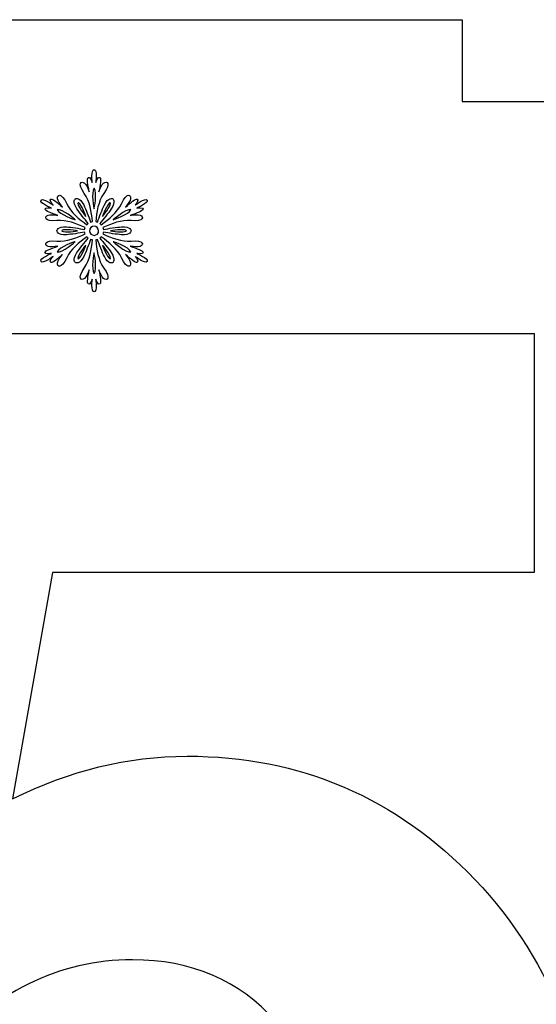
# Model space of a CAD drawing. Header units: millimetres. Extents: x -91 to 82, y -170 to 150.
# Tile 44 of 80: x -56.54 to -50.26, y -40.02 to -28.05. Entities that reach past the tile are written whole.
import ezdxf

# ---------------------------------------------------------------- set-up
doc = ezdxf.new("R2010")
doc.units = ezdxf.units.MM
doc.header["$MEASUREMENT"] = 0
doc.layers.add('Layer 1', color=7, linetype='Continuous')

msp = doc.modelspace()

# ---------------------------------------------------------------- linework, layer by layer
at = {"layer": 'Layer 1', "color": 31}
msp.add_open_spline([(-51.1594, -29.0461), (-51.1594, -29.0461), (-51.1594, -28.0498), (-51.1594, -28.0498), (-51.1594, -28.0498), (-51.1594, -28.0498), (-58.9429, -28.0498), (-58.9429, -28.0498), (-58.9429, -28.0498), (-58.9429, -28.0498), (-58.9429, -29.0461), (-58.9429, -29.0461), (-58.9429, -29.0461), (-58.9429, -29.0461), (-67.0267, -29.0461), (-67.0267, -29.0461), (-67.0267, -29.0461), (-67.0267, -29.0461), (-67.0267, -30.2054), (-67.0267, -30.2054), (-67.0267, -30.2054), (-67.0267, -30.2054), (-67.0267, -36.1325), (-67.0267, -36.1325), (-67.0267, -36.1325), (-67.0267, -36.1325), (-66.0281, -36.1325), (-66.0281, -36.1325), (-66.0281, -36.1325), (-66.0281, -36.1325), (-66.0281, -43.9101), (-66.0281, -43.9101), (-66.0281, -43.9101), (-66.0281, -43.9101), (-67.0267, -43.9101), (-67.0267, -43.9101), (-67.0267, -43.9101), (-67.0267, -43.9101), (-67.0267, -43.9159), (-67.0267, -43.9159), (-67.0267, -43.9159), (-67.0267, -43.9159), (-67.0267, -43.9159), (-67.0267, -43.9159), (-67.0267, -43.9159), (-67.0267, -43.9159), (-67.0267, -49.8442), (-67.0267, -49.8442), (-67.0267, -49.8442), (-67.0267, -49.8442), (-67.0267, -51.0001), (-67.0267, -51.0001), (-67.0267, -51.0001), (-67.0267, -51.0001), (-58.9429, -51.0001), (-58.9429, -51.0001), (-58.9429, -51.0001), (-58.9429, -51.0001), (-58.9429, -51.9987), (-58.9429, -51.9987), (-58.9429, -51.9987), (-58.9429, -51.9987), (-51.1594, -51.9987), (-51.1594, -51.9987), (-51.1594, -51.9987), (-51.1594, -51.9987), (-51.1594, -51.0001), (-51.1594, -51.0001), (-51.1594, -51.0001), (-51.1594, -51.0001), (-43.0766, -51.0001), (-43.0766, -51.0001), (-43.0766, -51.0001), (-43.0766, -51.0001), (-43.0766, -49.7269), (-43.0766, -49.7269), (-43.0766, -49.7269), (-43.0766, -49.7269), (-43.0766, -49.7269), (-43.0766, -49.7269), (-43.0766, -49.7269), (-43.0766, -49.7269), (-43.0766, -43.9101), (-43.0766, -43.9101), (-43.0766, -43.9101), (-43.0766, -43.9101), (-44.0752, -43.9101), (-44.0752, -43.9101), (-44.0752, -43.9101), (-44.0752, -43.9101), (-44.0752, -36.1325), (-44.0752, -36.1325), (-44.0752, -36.1325), (-44.0752, -36.1325), (-43.0766, -36.1325), (-43.0766, -36.1325), (-43.0766, -36.1325), (-43.0766, -36.1325), (-43.0766, -36.109), (-43.0766, -36.109), (-43.0766, -36.109), (-43.0766, -36.109), (-43.0766, -36.109), (-43.0766, -36.109), (-43.0766, -36.109), (-43.0766, -36.109), (-43.0766, -30.3192), (-43.0766, -30.3192), (-43.0766, -30.3192), (-43.0766, -30.3192), (-43.0766, -29.0461), (-43.0766, -29.0461), (-43.0766, -29.0461), (-43.0766, -29.0461), (-51.1594, -29.0461), (-51.1594, -29.0461)], degree=3, knots=[0, 0, 0, 0, 0.0333333, 0.0333333, 0.0333333, 0.0333333, 0.0666667, 0.0666667, 0.0666667, 0.0666667, 0.1, 0.1, 0.1, 0.1, 0.1333333, 0.1333333, 0.1333333, 0.1333333, 0.1666667, 0.1666667, 0.1666667, 0.1666667, 0.2, 0.2, 0.2, 0.2, 0.2333333, 0.2333333, 0.2333333, 0.2333333, 0.2666667, 0.2666667, 0.2666667, 0.2666667, 0.3, 0.3, 0.3, 0.3, 0.3333333, 0.3333333, 0.3333333, 0.3333333, 0.3666667, 0.3666667, 0.3666667, 0.3666667, 0.4, 0.4, 0.4, 0.4, 0.4333333, 0.4333333, 0.4333333, 0.4333333, 0.4666667, 0.4666667, 0.4666667, 0.4666667, 0.5, 0.5, 0.5, 0.5, 0.5333333, 0.5333333, 0.5333333, 0.5333333, 0.5666667, 0.5666667, 0.5666667, 0.5666667, 0.6, 0.6, 0.6, 0.6, 0.6333333, 0.6333333, 0.6333333, 0.6333333, 0.6666667, 0.6666667, 0.6666667, 0.6666667, 0.7, 0.7, 0.7, 0.7, 0.7333333, 0.7333333, 0.7333333, 0.7333333, 0.7666667, 0.7666667, 0.7666667, 0.7666667, 0.8, 0.8, 0.8, 0.8, 0.8333333, 0.8333333, 0.8333333, 0.8333333, 0.8666667, 0.8666667, 0.8666667, 0.8666667, 0.9, 0.9, 0.9, 0.9, 0.9333333, 0.9333333, 0.9333333, 0.9333333, 1, 1, 1, 1], dxfattribs=at)
at = {"layer": 'Layer 1', "color": 36}
for points, knots in [([(-55.1174, -30.893), (-55.1174, -30.893), (-55.0317, -30.9106), (-55.04, -30.8789), (-55.04, -30.8789), (-55.0447, -30.859), (-55.1151, -30.832), (-55.1961, -30.805), (-55.1961, -30.805), (-55.1515, -30.812), (-55.1011, -30.8179), (-55.0776, -30.8085), (-55.0776, -30.8085), (-55.0295, -30.7886), (-55.0283, -30.7275), (-55.1844, -30.7416), (-55.1844, -30.7416), (-55.2994, -30.7522), (-55.4273, -30.7029), (-55.5294, -30.6559), (-55.5294, -30.6559), (-55.5271, -30.6489), (-55.5247, -30.6418), (-55.5235, -30.6336), (-55.5235, -30.6336), (-55.4566, -30.6453), (-55.3651, -30.6606), (-55.3017, -30.6653), (-55.3017, -30.6653), (-55.1926, -30.6735), (-55.1855, -30.6172), (-55.1855, -30.6172), (-55.1855, -30.6172), (-55.1855, -30.6172), (-55.1914, -30.5609), (-55.3017, -30.5691), (-55.3017, -30.5691), (-55.3651, -30.5738), (-55.4566, -30.589), (-55.5235, -30.6008), (-55.5235, -30.6008), (-55.5247, -30.5938), (-55.5258, -30.5855), (-55.5294, -30.5785), (-55.5294, -30.5785), (-55.4273, -30.5316), (-55.3006, -30.4823), (-55.1844, -30.4928), (-55.1844, -30.4928), (-55.0283, -30.5081), (-55.0283, -30.4459), (-55.0776, -30.4259), (-55.0776, -30.4259), (-55.1022, -30.4165), (-55.1515, -30.4224), (-55.1961, -30.4294), (-55.1961, -30.4294), (-55.1151, -30.4024), (-55.0447, -30.3754), (-55.04, -30.3555), (-55.04, -30.3555), (-55.0318, -30.3238), (-55.1174, -30.3414), (-55.1174, -30.3414), (-55.1174, -30.3414), (-55.1174, -30.3414), (-54.9719, -30.2792), (-54.9918, -30.2452), (-54.9918, -30.2452), (-55.0117, -30.21), (-55.1385, -30.305), (-55.1385, -30.305), (-55.1385, -30.305), (-55.1385, -30.305), (-55.081, -30.2393), (-55.1127, -30.2311), (-55.1127, -30.2311), (-55.1326, -30.2252), (-55.1913, -30.2722), (-55.2547, -30.3285), (-55.2547, -30.3285), (-55.2254, -30.2933), (-55.196, -30.2534), (-55.1925, -30.2276), (-55.1925, -30.2276), (-55.1855, -30.176), (-55.2383, -30.1443), (-55.304, -30.2874), (-55.304, -30.2874), (-55.3521, -30.393), (-55.4589, -30.4787), (-55.5504, -30.5432), (-55.5504, -30.5432), (-55.5551, -30.5373), (-55.561, -30.5315), (-55.5668, -30.5268), (-55.5668, -30.5268), (-55.5234, -30.4752), (-55.4635, -30.4024), (-55.4283, -30.3508), (-55.4283, -30.3508), (-55.3661, -30.2593), (-55.4119, -30.2264), (-55.4119, -30.2264), (-55.4119, -30.2264), (-55.4119, -30.2264), (-55.4635, -30.2041), (-55.5116, -30.3027), (-55.5116, -30.3027), (-55.5386, -30.359), (-55.5714, -30.447), (-55.5949, -30.5104), (-55.5949, -30.5104), (-55.6019, -30.5069), (-55.609, -30.5057), (-55.6172, -30.5045), (-55.6172, -30.5045), (-55.6066, -30.393), (-55.5855, -30.2581), (-55.5186, -30.163), (-55.5186, -30.163), (-55.4282, -30.0351), (-55.481, -30.0046), (-55.5221, -30.0374), (-55.5221, -30.0374), (-55.542, -30.0538), (-55.562, -30.0996), (-55.5784, -30.1418), (-55.5784, -30.1418), (-55.562, -30.0573), (-55.5502, -29.9834), (-55.5643, -29.9693), (-55.5643, -29.9693), (-55.5878, -29.9458), (-55.6159, -30.0291), (-55.6159, -30.0291), (-55.6159, -30.0291), (-55.6159, -30.0291), (-55.596, -29.8719), (-55.637, -29.8719), (-55.637, -29.8719), (-55.6769, -29.8719), (-55.6581, -30.0291), (-55.6581, -30.0291), (-55.6581, -30.0291), (-55.6581, -30.0291), (-55.6863, -29.9458), (-55.7097, -29.9693), (-55.7097, -29.9693), (-55.725, -29.9834), (-55.7132, -30.0573), (-55.6956, -30.1418), (-55.6956, -30.1418), (-55.712, -30.0996), (-55.7308, -30.0526), (-55.7519, -30.0374), (-55.7519, -30.0374), (-55.793, -30.0057), (-55.8469, -30.0351), (-55.7554, -30.163), (-55.7554, -30.163), (-55.6885, -30.2569), (-55.6674, -30.3918), (-55.6568, -30.5045), (-55.6568, -30.5045), (-55.6638, -30.5057), (-55.6721, -30.508), (-55.6791, -30.5104), (-55.6791, -30.5104), (-55.7026, -30.447), (-55.7354, -30.359), (-55.7624, -30.3027), (-55.7624, -30.3027), (-55.8105, -30.2041), (-55.8621, -30.2264), (-55.8621, -30.2264), (-55.8621, -30.2264), (-55.8621, -30.2264), (-55.9079, -30.2604), (-55.8457, -30.3508), (-55.8457, -30.3508), (-55.8105, -30.4024), (-55.7507, -30.4752), (-55.7072, -30.5268), (-55.7072, -30.5268), (-55.7131, -30.5315), (-55.7189, -30.5374), (-55.7236, -30.5432), (-55.7236, -30.5432), (-55.8151, -30.4787), (-55.9219, -30.393), (-55.97, -30.2874), (-55.97, -30.2874), (-56.0345, -30.1454), (-56.0885, -30.1759), (-56.0815, -30.2276), (-56.0815, -30.2276), (-56.078, -30.2534), (-56.0475, -30.2933), (-56.0193, -30.3285), (-56.0193, -30.3285), (-56.0838, -30.2722), (-56.1413, -30.2252), (-56.1613, -30.2311), (-56.1613, -30.2311), (-56.193, -30.2405), (-56.1355, -30.305), (-56.1355, -30.305), (-56.1355, -30.305), (-56.1355, -30.305), (-56.2622, -30.21), (-56.2822, -30.2452), (-56.2822, -30.2452), (-56.3021, -30.2804), (-56.1566, -30.3414), (-56.1566, -30.3414), (-56.1566, -30.3414), (-56.1566, -30.3414), (-56.2423, -30.3238), (-56.234, -30.3555), (-56.234, -30.3555), (-56.2293, -30.3754), (-56.1589, -30.4024), (-56.0779, -30.4294), (-56.0779, -30.4294), (-56.1225, -30.4224), (-56.1729, -30.4165), (-56.1964, -30.4259), (-56.1964, -30.4259), (-56.2445, -30.4458), (-56.2457, -30.5069), (-56.0896, -30.4928), (-56.0896, -30.4928), (-55.9746, -30.4822), (-55.8467, -30.5315), (-55.7458, -30.5785), (-55.7458, -30.5785), (-55.7481, -30.5855), (-55.7505, -30.5926), (-55.7517, -30.6008), (-55.7517, -30.6008), (-55.8186, -30.5891), (-55.9101, -30.5738), (-55.9735, -30.5691), (-55.9735, -30.5691), (-56.0826, -30.5609), (-56.0897, -30.6172), (-56.0897, -30.6172), (-56.0897, -30.6172), (-56.0897, -30.6172), (-56.0838, -30.6735), (-55.9735, -30.6653), (-55.9735, -30.6653), (-55.9101, -30.6606), (-55.8186, -30.6454), (-55.7517, -30.6336), (-55.7517, -30.6336), (-55.7505, -30.6406), (-55.7494, -30.6489), (-55.7458, -30.6559), (-55.7458, -30.6559), (-55.8479, -30.7028), (-55.9746, -30.7521), (-56.0896, -30.7416), (-56.0896, -30.7416), (-56.2457, -30.7263), (-56.2457, -30.7885), (-56.1964, -30.8085), (-56.1964, -30.8085), (-56.1718, -30.8179), (-56.1225, -30.812), (-56.0779, -30.805), (-56.0779, -30.805), (-56.1589, -30.832), (-56.2293, -30.859), (-56.234, -30.8789), (-56.234, -30.8789), (-56.2422, -30.9106), (-56.1566, -30.893), (-56.1566, -30.893), (-56.1566, -30.893), (-56.1566, -30.893), (-56.3021, -30.9552), (-56.2822, -30.9892), (-56.2822, -30.9892), (-56.2623, -31.0244), (-56.1355, -30.9294), (-56.1355, -30.9294), (-56.1355, -30.9294), (-56.1355, -30.9294), (-56.1942, -30.9951), (-56.1613, -31.0033), (-56.1613, -31.0033), (-56.1414, -31.0092), (-56.0827, -30.9622), (-56.0193, -30.9047), (-56.0193, -30.9047), (-56.0486, -30.9399), (-56.078, -30.9798), (-56.0815, -31.0056), (-56.0815, -31.0056), (-56.0885, -31.0572), (-56.0357, -31.0889), (-55.97, -30.9458), (-55.97, -30.9458), (-55.9219, -30.8402), (-55.8151, -30.7545), (-55.7236, -30.69), (-55.7236, -30.69), (-55.7189, -30.6959), (-55.713, -30.7017), (-55.7072, -30.7064), (-55.7072, -30.7064), (-55.7506, -30.758), (-55.8105, -30.8308), (-55.8457, -30.8824), (-55.8457, -30.8824), (-55.9079, -30.9739), (-55.8621, -31.0068), (-55.8621, -31.0068), (-55.8621, -31.0068), (-55.8621, -31.0068), (-55.8105, -31.0291), (-55.7624, -30.9305), (-55.7624, -30.9305), (-55.7342, -30.8742), (-55.7026, -30.7862), (-55.6791, -30.7228), (-55.6791, -30.7228), (-55.6721, -30.7251), (-55.665, -30.7275), (-55.6568, -30.7287), (-55.6568, -30.7287), (-55.6674, -30.8402), (-55.6885, -30.9751), (-55.7554, -31.0702), (-55.7554, -31.0702), (-55.8458, -31.1981), (-55.793, -31.2286), (-55.7519, -31.1958), (-55.7519, -31.1958), (-55.732, -31.1794), (-55.712, -31.1336), (-55.6956, -31.0914), (-55.6956, -31.0914), (-55.712, -31.1759), (-55.7238, -31.2486), (-55.7097, -31.2639), (-55.7097, -31.2639), (-55.6862, -31.2874), (-55.6581, -31.2041), (-55.6581, -31.2041), (-55.6581, -31.2041), (-55.6581, -31.2041), (-55.678, -31.3613), (-55.637, -31.3613), (-55.637, -31.3613), (-55.5971, -31.3613), (-55.6159, -31.2041), (-55.6159, -31.2041), (-55.6159, -31.2041), (-55.6159, -31.2041), (-55.5877, -31.2874), (-55.5643, -31.2639), (-55.5643, -31.2639), (-55.549, -31.2498), (-55.5608, -31.1759), (-55.5784, -31.0914), (-55.5784, -31.0914), (-55.562, -31.1336), (-55.542, -31.1806), (-55.5221, -31.1958), (-55.5221, -31.1958), (-55.481, -31.2275), (-55.4271, -31.1981), (-55.5186, -31.0702), (-55.5186, -31.0702), (-55.5855, -30.9763), (-55.6066, -30.8414), (-55.6172, -30.7287), (-55.6172, -30.7287), (-55.6102, -30.7275), (-55.6019, -30.7252), (-55.5949, -30.7228), (-55.5949, -30.7228), (-55.5714, -30.7862), (-55.5386, -30.8742), (-55.5116, -30.9305), (-55.5116, -30.9305), (-55.4635, -31.0291), (-55.4119, -31.0068), (-55.4119, -31.0068), (-55.4119, -31.0068), (-55.4119, -31.0068), (-55.3661, -30.9739), (-55.4283, -30.8824), (-55.4283, -30.8824), (-55.4635, -30.8308), (-55.5233, -30.758), (-55.5668, -30.7064), (-55.5668, -30.7064), (-55.5609, -30.7017), (-55.5551, -30.6958), (-55.5504, -30.69), (-55.5504, -30.69), (-55.4589, -30.7545), (-55.3521, -30.8402), (-55.304, -30.9458), (-55.304, -30.9458), (-55.2383, -31.0878), (-55.1855, -31.0573), (-55.1925, -31.0056), (-55.1925, -31.0056), (-55.196, -30.9798), (-55.2265, -30.9399), (-55.2547, -30.9047), (-55.2547, -30.9047), (-55.1902, -30.961), (-55.1327, -31.008), (-55.1127, -31.0033), (-55.1127, -31.0033), (-55.081, -30.9939), (-55.1385, -30.9294), (-55.1385, -30.9294), (-55.1385, -30.9294), (-55.1385, -30.9294), (-55.0118, -31.0244), (-54.9918, -30.9892), (-54.9918, -30.9892), (-54.9719, -30.954), (-55.1174, -30.893), (-55.1174, -30.893)], [0, 0, 0, 0, 0.0091743, 0.0091743, 0.0091743, 0.0091743, 0.0183486, 0.0183486, 0.0183486, 0.0183486, 0.0275229, 0.0275229, 0.0275229, 0.0275229, 0.0366972, 0.0366972, 0.0366972, 0.0366972, 0.0458716, 0.0458716, 0.0458716, 0.0458716, 0.0550459, 0.0550459, 0.0550459, 0.0550459, 0.0642202, 0.0642202, 0.0642202, 0.0642202, 0.0733945, 0.0733945, 0.0733945, 0.0733945, 0.0825688, 0.0825688, 0.0825688, 0.0825688, 0.0917431, 0.0917431, 0.0917431, 0.0917431, 0.1009174, 0.1009174, 0.1009174, 0.1009174, 0.1100917, 0.1100917, 0.1100917, 0.1100917, 0.1192661, 0.1192661, 0.1192661, 0.1192661, 0.1284404, 0.1284404, 0.1284404, 0.1284404, 0.1376147, 0.1376147, 0.1376147, 0.1376147, 0.146789, 0.146789, 0.146789, 0.146789, 0.1559633, 0.1559633, 0.1559633, 0.1559633, 0.1651376, 0.1651376, 0.1651376, 0.1651376, 0.1743119, 0.1743119, 0.1743119, 0.1743119, 0.1834862, 0.1834862, 0.1834862, 0.1834862, 0.1926606, 0.1926606, 0.1926606, 0.1926606, 0.2018349, 0.2018349, 0.2018349, 0.2018349, 0.2110092, 0.2110092, 0.2110092, 0.2110092, 0.2201835, 0.2201835, 0.2201835, 0.2201835, 0.2293578, 0.2293578, 0.2293578, 0.2293578, 0.2385321, 0.2385321, 0.2385321, 0.2385321, 0.2477064, 0.2477064, 0.2477064, 0.2477064, 0.2568807, 0.2568807, 0.2568807, 0.2568807, 0.266055, 0.266055, 0.266055, 0.266055, 0.2752294, 0.2752294, 0.2752294, 0.2752294, 0.2844037, 0.2844037, 0.2844037, 0.2844037, 0.293578, 0.293578, 0.293578, 0.293578, 0.3027523, 0.3027523, 0.3027523, 0.3027523, 0.3119266, 0.3119266, 0.3119266, 0.3119266, 0.3211009, 0.3211009, 0.3211009, 0.3211009, 0.3302752, 0.3302752, 0.3302752, 0.3302752, 0.3394495, 0.3394495, 0.3394495, 0.3394495, 0.3486239, 0.3486239, 0.3486239, 0.3486239, 0.3577982, 0.3577982, 0.3577982, 0.3577982, 0.3669725, 0.3669725, 0.3669725, 0.3669725, 0.3761468, 0.3761468, 0.3761468, 0.3761468, 0.3853211, 0.3853211, 0.3853211, 0.3853211, 0.3944954, 0.3944954, 0.3944954, 0.3944954, 0.4036697, 0.4036697, 0.4036697, 0.4036697, 0.412844, 0.412844, 0.412844, 0.412844, 0.4220183, 0.4220183, 0.4220183, 0.4220183, 0.4311927, 0.4311927, 0.4311927, 0.4311927, 0.440367, 0.440367, 0.440367, 0.440367, 0.4495413, 0.4495413, 0.4495413, 0.4495413, 0.4587156, 0.4587156, 0.4587156, 0.4587156, 0.4678899, 0.4678899, 0.4678899, 0.4678899, 0.4770642, 0.4770642, 0.4770642, 0.4770642, 0.4862385, 0.4862385, 0.4862385, 0.4862385, 0.4954128, 0.4954128, 0.4954128, 0.4954128, 0.5045872, 0.5045872, 0.5045872, 0.5045872, 0.5137615, 0.5137615, 0.5137615, 0.5137615, 0.5229358, 0.5229358, 0.5229358, 0.5229358, 0.5321101, 0.5321101, 0.5321101, 0.5321101, 0.5412844, 0.5412844, 0.5412844, 0.5412844, 0.5504587, 0.5504587, 0.5504587, 0.5504587, 0.559633, 0.559633, 0.559633, 0.559633, 0.5688073, 0.5688073, 0.5688073, 0.5688073, 0.5779817, 0.5779817, 0.5779817, 0.5779817, 0.587156, 0.587156, 0.587156, 0.587156, 0.5963303, 0.5963303, 0.5963303, 0.5963303, 0.6055046, 0.6055046, 0.6055046, 0.6055046, 0.6146789, 0.6146789, 0.6146789, 0.6146789, 0.6238532, 0.6238532, 0.6238532, 0.6238532, 0.6330275, 0.6330275, 0.6330275, 0.6330275, 0.6422018, 0.6422018, 0.6422018, 0.6422018, 0.6513761, 0.6513761, 0.6513761, 0.6513761, 0.6605505, 0.6605505, 0.6605505, 0.6605505, 0.6697248, 0.6697248, 0.6697248, 0.6697248, 0.6788991, 0.6788991, 0.6788991, 0.6788991, 0.6880734, 0.6880734, 0.6880734, 0.6880734, 0.6972477, 0.6972477, 0.6972477, 0.6972477, 0.706422, 0.706422, 0.706422, 0.706422, 0.7155963, 0.7155963, 0.7155963, 0.7155963, 0.7247706, 0.7247706, 0.7247706, 0.7247706, 0.733945, 0.733945, 0.733945, 0.733945, 0.7431193, 0.7431193, 0.7431193, 0.7431193, 0.7522936, 0.7522936, 0.7522936, 0.7522936, 0.7614679, 0.7614679, 0.7614679, 0.7614679, 0.7706422, 0.7706422, 0.7706422, 0.7706422, 0.7798165, 0.7798165, 0.7798165, 0.7798165, 0.7889908, 0.7889908, 0.7889908, 0.7889908, 0.7981651, 0.7981651, 0.7981651, 0.7981651, 0.8073394, 0.8073394, 0.8073394, 0.8073394, 0.8165138, 0.8165138, 0.8165138, 0.8165138, 0.8256881, 0.8256881, 0.8256881, 0.8256881, 0.8348624, 0.8348624, 0.8348624, 0.8348624, 0.8440367, 0.8440367, 0.8440367, 0.8440367, 0.853211, 0.853211, 0.853211, 0.853211, 0.8623853, 0.8623853, 0.8623853, 0.8623853, 0.8715596, 0.8715596, 0.8715596, 0.8715596, 0.8807339, 0.8807339, 0.8807339, 0.8807339, 0.8899083, 0.8899083, 0.8899083, 0.8899083, 0.8990826, 0.8990826, 0.8990826, 0.8990826, 0.9082569, 0.9082569, 0.9082569, 0.9082569, 0.9174312, 0.9174312, 0.9174312, 0.9174312, 0.9266055, 0.9266055, 0.9266055, 0.9266055, 0.9357798, 0.9357798, 0.9357798, 0.9357798, 0.9449541, 0.9449541, 0.9449541, 0.9449541, 0.9541284, 0.9541284, 0.9541284, 0.9541284, 0.9633028, 0.9633028, 0.9633028, 0.9633028, 0.9724771, 0.9724771, 0.9724771, 0.9724771, 0.9816514, 0.9816514, 0.9816514, 0.9816514, 1, 1, 1, 1]), ([(-55.6361, -30.0998), (-55.595, -30.1503), (-55.6361, -30.3509), (-55.6361, -30.3509), (-55.6361, -30.3509), (-55.6361, -30.3509), (-55.6771, -30.1502), (-55.6361, -30.0998)], [0, 0, 0, 0, 0.3333333, 0.3333333, 0.3333333, 0.3333333, 1, 1, 1, 1]), ([(-55.832, -30.2769), (-55.8144, -30.2663), (-55.7522, -30.386), (-55.7358, -30.4435), (-55.7358, -30.4435), (-55.7781, -30.4002), (-55.8496, -30.2875), (-55.832, -30.2769)], [0, 0, 0, 0, 0.3333333, 0.3333333, 0.3333333, 0.3333333, 1, 1, 1, 1]), ([(-55.4389, -30.2769), (-55.4213, -30.2875), (-55.4929, -30.4001), (-55.5351, -30.4435), (-55.5351, -30.4435), (-55.5187, -30.3861), (-55.4565, -30.2664), (-55.4389, -30.2769)], [0, 0, 0, 0, 0.3333333, 0.3333333, 0.3333333, 0.3333333, 1, 1, 1, 1]), ([(-56.0843, -30.3579), (-56.0198, -30.3473), (-55.8672, -30.4835), (-55.8672, -30.4835), (-55.8672, -30.4835), (-55.8672, -30.4835), (-56.0609, -30.4189), (-56.0843, -30.3579)], [0, 0, 0, 0, 0.3333333, 0.3333333, 0.3333333, 0.3333333, 1, 1, 1, 1]), ([(-55.1878, -30.3579), (-55.2113, -30.4189), (-55.4049, -30.4835), (-55.4049, -30.4835), (-55.4049, -30.4835), (-55.4049, -30.4835), (-55.2524, -30.3485), (-55.1878, -30.3579)], [0, 0, 0, 0, 0.3333333, 0.3333333, 0.3333333, 0.3333333, 1, 1, 1, 1]), ([(-56.0292, -30.6172), (-56.0292, -30.5973), (-55.8954, -30.6031), (-55.8368, -30.6172), (-55.8368, -30.6172), (-55.8954, -30.6313), (-56.0292, -30.6372), (-56.0292, -30.6172)], [0, 0, 0, 0, 0.3333333, 0.3333333, 0.3333333, 0.3333333, 1, 1, 1, 1]), ([(-55.6361, -30.6724), (-55.6666, -30.6724), (-55.6913, -30.6478), (-55.6913, -30.6172), (-55.6913, -30.6172), (-55.6913, -30.5867), (-55.6667, -30.562), (-55.6361, -30.562), (-55.6361, -30.562), (-55.6056, -30.562), (-55.5809, -30.5866), (-55.5809, -30.6172), (-55.5809, -30.6172), (-55.5797, -30.6478), (-55.6056, -30.6724), (-55.6361, -30.6724)], [0, 0, 0, 0, 0.2, 0.2, 0.2, 0.2, 0.4, 0.4, 0.4, 0.4, 0.6, 0.6, 0.6, 0.6, 1, 1, 1, 1]), ([(-55.243, -30.6172), (-55.243, -30.6371), (-55.3768, -30.6313), (-55.4354, -30.6172), (-55.4354, -30.6172), (-55.3767, -30.6032), (-55.243, -30.5973), (-55.243, -30.6172)], [0, 0, 0, 0, 0.3333333, 0.3333333, 0.3333333, 0.3333333, 1, 1, 1, 1]), ([(-56.0843, -30.8754), (-56.0608, -30.8144), (-55.8672, -30.7498), (-55.8672, -30.7498), (-55.8672, -30.7498), (-55.8672, -30.7498), (-56.0198, -30.886), (-56.0843, -30.8754)], [0, 0, 0, 0, 0.3333333, 0.3333333, 0.3333333, 0.3333333, 1, 1, 1, 1]), ([(-55.4049, -30.7498), (-55.4049, -30.7498), (-55.2113, -30.8143), (-55.1878, -30.8754), (-55.1878, -30.8754), (-55.2524, -30.886), (-55.4049, -30.7498), (-55.4049, -30.7498)], [0, 0, 0, 0, 0.3333333, 0.3333333, 0.3333333, 0.3333333, 1, 1, 1, 1]), ([(-55.832, -30.9575), (-55.8496, -30.9469), (-55.7768, -30.8343), (-55.7358, -30.7909), (-55.7358, -30.7909), (-55.7534, -30.8484), (-55.8144, -30.9681), (-55.832, -30.9575)], [0, 0, 0, 0, 0.3333333, 0.3333333, 0.3333333, 0.3333333, 1, 1, 1, 1]), ([(-55.6361, -31.1347), (-55.6772, -31.0842), (-55.6361, -30.8836), (-55.6361, -30.8836), (-55.6361, -30.8836), (-55.6361, -30.8836), (-55.595, -31.0843), (-55.6361, -31.1347)], [0, 0, 0, 0, 0.3333333, 0.3333333, 0.3333333, 0.3333333, 1, 1, 1, 1]), ([(-55.4389, -30.9575), (-55.4565, -30.9681), (-55.5187, -30.8484), (-55.5351, -30.7909), (-55.5351, -30.7909), (-55.4941, -30.8343), (-55.4213, -30.947), (-55.4389, -30.9575)], [0, 0, 0, 0, 0.3333333, 0.3333333, 0.3333333, 0.3333333, 1, 1, 1, 1])]:
    msp.add_open_spline(points, degree=3, knots=knots, dxfattribs=at)
at = {"layer": 'Layer 1', "color": 26}
msp.add_open_spline([(-51.0009, -38.5099), (-51.9596, -37.5078), (-53.1272, -37.0067), (-54.5048, -37.0067), (-54.5048, -37.0067), (-55.2276, -37.0067), (-55.9341, -37.1804), (-56.6276, -37.5265), (-56.6276, -37.5265), (-56.6276, -37.5265), (-56.1418, -34.7736), (-56.1418, -34.7736), (-56.1418, -34.7736), (-56.1418, -34.7736), (-50.2828, -34.7736), (-50.2828, -34.7736), (-50.2828, -34.7736), (-50.2828, -34.7736), (-50.2828, -31.8658), (-50.2828, -31.8658), (-50.2828, -31.8658), (-50.2828, -31.8658), (-58.4958, -31.8658), (-58.4958, -31.8658), (-58.4958, -31.8658), (-58.4958, -31.8658), (-60.0882, -40.3006), (-60.0882, -40.3006), (-60.0882, -40.3006), (-60.0882, -40.3006), (-57.5676, -40.6655), (-57.5676, -40.6655), (-57.5676, -40.6655), (-56.86, -39.8769), (-56.0609, -39.4827), (-55.1691, -39.4827), (-55.1691, -39.4827), (-54.4545, -39.4827), (-53.8736, -39.7315), (-53.4277, -40.229), (-53.4277, -40.229), (-52.9818, -40.7265), (-52.7588, -41.4729), (-52.7588, -42.4679), (-52.7588, -42.4679), (-52.7588, -43.5287), (-52.9841, -44.3231), (-53.4335, -44.85), (-53.4335, -44.85), (-53.8829, -45.3769), (-54.4321, -45.6409), (-55.081, -45.6409), (-55.081, -45.6409), (-55.6489, -45.6409), (-56.15, -45.4367), (-56.5842, -45.0272), (-56.5842, -45.0272), (-57.0195, -44.6177), (-57.2801, -44.0638), (-57.3692, -43.3632), (-57.3692, -43.3632), (-57.3692, -43.3632), (-60.4648, -43.6836), (-60.4648, -43.6836), (-60.4648, -43.6836), (-60.2806, -45.0401), (-59.7173, -46.1197), (-58.7739, -46.9223), (-58.7739, -46.9223), (-57.8304, -47.7261), (-56.6112, -48.1274), (-55.1151, -48.1274), (-55.1151, -48.1274), (-53.2434, -48.1274), (-51.7802, -47.4128), (-50.7264, -45.9823), (-50.7264, -45.9823), (-49.9531, -44.9356), (-49.5659, -43.7457), (-49.5659, -42.4115), (-49.5659, -42.4115), (-49.5646, -40.8133), (-50.0434, -39.512), (-51.0009, -38.5099)], degree=3, knots=[0, 0, 0, 0, 0.0454545, 0.0454545, 0.0454545, 0.0454545, 0.0909091, 0.0909091, 0.0909091, 0.0909091, 0.1363636, 0.1363636, 0.1363636, 0.1363636, 0.1818182, 0.1818182, 0.1818182, 0.1818182, 0.2272727, 0.2272727, 0.2272727, 0.2272727, 0.2727273, 0.2727273, 0.2727273, 0.2727273, 0.3181818, 0.3181818, 0.3181818, 0.3181818, 0.3636364, 0.3636364, 0.3636364, 0.3636364, 0.4090909, 0.4090909, 0.4090909, 0.4090909, 0.4545455, 0.4545455, 0.4545455, 0.4545455, 0.5, 0.5, 0.5, 0.5, 0.5454545, 0.5454545, 0.5454545, 0.5454545, 0.5909091, 0.5909091, 0.5909091, 0.5909091, 0.6363636, 0.6363636, 0.6363636, 0.6363636, 0.6818182, 0.6818182, 0.6818182, 0.6818182, 0.7272727, 0.7272727, 0.7272727, 0.7272727, 0.7727273, 0.7727273, 0.7727273, 0.7727273, 0.8181818, 0.8181818, 0.8181818, 0.8181818, 0.8636364, 0.8636364, 0.8636364, 0.8636364, 0.9090909, 0.9090909, 0.9090909, 0.9090909, 1, 1, 1, 1], dxfattribs=at)

doc.saveas('drawing.dxf')
